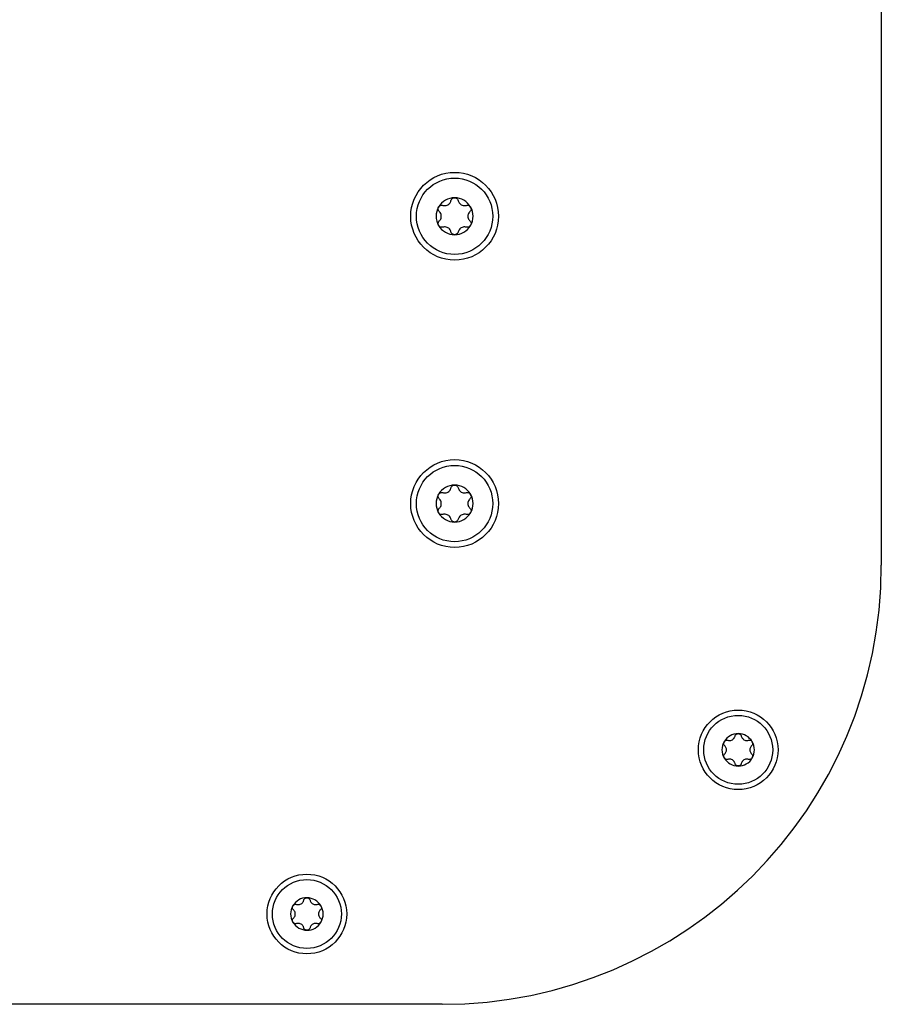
# Model space of a CAD drawing. Extents: x 1107 to 4046, y 937 to 3355.
# Tile 36 of 49: x 2187 to 2292, y 2875 to 2995. Entities that reach past the tile are written whole.
import ezdxf

# ---------------------------------------------------------------- set-up
doc = ezdxf.new("R2010")
doc.units = 0
doc.layers.add('KF_VIDA_L_+_C_BOTTOM', color=7, linetype='CONTINUOUS')

# ---------------------------------------------------------------- blocks, each defined once
blk = doc.blocks.new('KF_VIDA_L_+_C_BOTTOM')
at = {"layer": 'KF_VIDA_L_+_C_BOTTOM'}
for p, q in [((105, 311.5), (105, 53.5)), ((51.5, 0), (-51.5, 0))]:
    blk.add_line(p, q, dxfattribs=at)
for centre, radius in [((53, 96), 5.35), ((53, 96), 4.65), ((53, 61), 5.35), ((53, 61), 4.65), ((87.56, 31), 4.85), ((87.56, 31), 4.2), ((35, 11), 4.85), ((35, 11), 4.2)]:
    blk.add_circle(centre, radius, dxfattribs=at)
for centre, radius, start, end in [((53, 96), 2.25, 90, 150), ((53, 96), 2.25, 30, 90), ((53, 96), 2.25, 150, 210), ((53, 96), 2.25, 330, 30), ((53, 96), 2.25, 210, 270), ((53, 96), 2.25, 270, 330), ((53, 61), 2.25, 90, 150), ((53, 61), 2.25, 30, 90), ((53, 61), 2.25, 150, 210), ((53, 61), 2.25, 330, 30), ((53, 61), 2.25, 210, 270), ((53, 61), 2.25, 270, 330), ((51.5, 53.5), 53.5, 270, 0), ((87.56, 31), 1.98, 90, 150), ((87.56, 31), 1.97, 30, 90), ((87.56, 31), 1.98, 150, 210), ((87.56, 31), 1.98, 330, 30), ((87.56, 31), 1.97, 210, 270), ((87.56, 31), 1.98, 270, 330), ((35, 11), 1.98, 90, 150), ((35, 11), 1.97, 30, 90), ((35, 11), 1.98, 150, 210), ((35, 11), 1.98, 330, 30), ((35, 11), 1.97, 210, 270), ((35, 11), 1.98, 270, 330)]:
    blk.add_arc(centre, radius, start, end, dxfattribs=at)
for points, knots in [([(51.05, 97.13), (51.09, 97.18), (51.14, 97.24), (51.25, 97.31), (51.32, 97.34), (51.44, 97.35), (51.51, 97.35), (51.57, 97.33)], [0.08525062, 0.08525062, 0.08525062, 0.08525062, 0.10568709, 0.10568709, 0.12612356, 0.12612356, 0.14651078, 0.14651078, 0.14651078, 0.14651078]), ([(51.57, 97.33), (51.63, 97.31), (51.69, 97.3), (51.82, 97.3), (51.89, 97.3), (52.05, 97.34), (52.12, 97.37), (52.26, 97.44), (52.32, 97.49), (52.43, 97.61), (52.47, 97.67), (52.53, 97.79), (52.55, 97.85), (52.56, 97.9)], [0.0360597, 0.0360597, 0.0360597, 0.0360597, 0.0550718, 0.0550718, 0.077902, 0.077902, 0.1007321, 0.1007321, 0.1235623, 0.1235623, 0.1463925, 0.1463925, 0.1654046, 0.1654046, 0.1654046, 0.1654046]), ([(52.56, 97.9), (52.58, 97.97), (52.61, 98.03), (52.68, 98.13), (52.74, 98.17), (52.86, 98.23), (52.93, 98.25), (53, 98.25)], [0.02399046, 0.02399046, 0.02399046, 0.02399046, 0.04437768, 0.04437768, 0.06481415, 0.06481415, 0.08525062, 0.08525062, 0.08525062, 0.08525062]), ([(53, 98.25), (53.07, 98.25), (53.14, 98.23), (53.26, 98.17), (53.32, 98.13), (53.39, 98.03), (53.42, 97.97), (53.44, 97.9)], [0.08525062, 0.08525062, 0.08525062, 0.08525062, 0.10568709, 0.10568709, 0.12612356, 0.12612356, 0.14651078, 0.14651078, 0.14651078, 0.14651078]), ([(53.44, 97.9), (53.45, 97.85), (53.47, 97.79), (53.53, 97.67), (53.57, 97.61), (53.68, 97.49), (53.74, 97.44), (53.88, 97.37), (53.95, 97.34), (54.11, 97.3), (54.18, 97.3), (54.31, 97.3), (54.37, 97.31), (54.43, 97.33)], [0.0360597, 0.0360597, 0.0360597, 0.0360597, 0.0550718, 0.0550718, 0.077902, 0.077902, 0.1007321, 0.1007321, 0.1235623, 0.1235623, 0.1463925, 0.1463925, 0.1654046, 0.1654046, 0.1654046, 0.1654046]), ([(54.43, 97.33), (54.49, 97.35), (54.56, 97.35), (54.68, 97.34), (54.75, 97.31), (54.86, 97.24), (54.91, 97.18), (54.95, 97.13)], [0.02399046, 0.02399046, 0.02399046, 0.02399046, 0.04437768, 0.04437768, 0.06481415, 0.06481415, 0.08525062, 0.08525062, 0.08525062, 0.08525062]), ([(51.13, 96.57), (51.09, 96.62), (51.05, 96.67), (51, 96.79), (50.99, 96.86), (51, 97), (51.02, 97.07), (51.05, 97.13)], [0.02399046, 0.02399046, 0.02399046, 0.02399046, 0.04437768, 0.04437768, 0.06481415, 0.06481415, 0.08525062, 0.08525062, 0.08525062, 0.08525062]), ([(51.13, 95.43), (51.18, 95.47), (51.21, 95.51), (51.29, 95.62), (51.32, 95.69), (51.37, 95.84), (51.38, 95.92), (51.38, 96.08), (51.37, 96.16), (51.32, 96.31), (51.29, 96.38), (51.21, 96.49), (51.18, 96.53), (51.13, 96.57)], [0.0360597, 0.0360597, 0.0360597, 0.0360597, 0.0550718, 0.0550718, 0.077902, 0.077902, 0.1007321, 0.1007321, 0.1235623, 0.1235623, 0.1463925, 0.1463925, 0.1654046, 0.1654046, 0.1654046, 0.1654046]), ([(54.87, 96.57), (54.82, 96.53), (54.79, 96.49), (54.71, 96.38), (54.68, 96.31), (54.63, 96.16), (54.62, 96.08), (54.62, 95.92), (54.63, 95.84), (54.68, 95.69), (54.71, 95.62), (54.79, 95.51), (54.82, 95.47), (54.87, 95.43)], [0.0360597, 0.0360597, 0.0360597, 0.0360597, 0.0550718, 0.0550718, 0.077902, 0.077902, 0.1007321, 0.1007321, 0.1235623, 0.1235623, 0.1463925, 0.1463925, 0.1654046, 0.1654046, 0.1654046, 0.1654046]), ([(54.95, 97.13), (54.98, 97.07), (55, 97), (55.01, 96.86), (55, 96.79), (54.95, 96.67), (54.91, 96.62), (54.87, 96.57)], [0.08525062, 0.08525062, 0.08525062, 0.08525062, 0.10568709, 0.10568709, 0.12612356, 0.12612356, 0.14651078, 0.14651078, 0.14651078, 0.14651078]), ([(51.05, 94.88), (51.02, 94.93), (51, 95), (50.99, 95.14), (51, 95.21), (51.05, 95.33), (51.09, 95.38), (51.13, 95.43)], [0.08525062, 0.08525062, 0.08525062, 0.08525062, 0.10568709, 0.10568709, 0.12612356, 0.12612356, 0.14651078, 0.14651078, 0.14651078, 0.14651078]), ([(51.57, 94.67), (51.51, 94.65), (51.44, 94.65), (51.32, 94.66), (51.25, 94.69), (51.14, 94.76), (51.09, 94.82), (51.05, 94.88)], [0.02399046, 0.02399046, 0.02399046, 0.02399046, 0.04437768, 0.04437768, 0.06481415, 0.06481415, 0.08525062, 0.08525062, 0.08525062, 0.08525062]), ([(54.95, 94.88), (54.91, 94.82), (54.86, 94.76), (54.75, 94.69), (54.68, 94.66), (54.56, 94.65), (54.49, 94.65), (54.43, 94.67)], [0.08525062, 0.08525062, 0.08525062, 0.08525062, 0.10568709, 0.10568709, 0.12612356, 0.12612356, 0.14651078, 0.14651078, 0.14651078, 0.14651078]), ([(54.87, 95.43), (54.91, 95.38), (54.95, 95.33), (55, 95.21), (55.01, 95.14), (55, 95), (54.98, 94.93), (54.95, 94.88)], [0.02399046, 0.02399046, 0.02399046, 0.02399046, 0.04437768, 0.04437768, 0.06481415, 0.06481415, 0.08525062, 0.08525062, 0.08525062, 0.08525062]), ([(52.56, 94.1), (52.55, 94.15), (52.53, 94.21), (52.47, 94.33), (52.43, 94.39), (52.32, 94.51), (52.26, 94.56), (52.12, 94.63), (52.05, 94.66), (51.89, 94.7), (51.82, 94.7), (51.69, 94.7), (51.63, 94.69), (51.57, 94.67)], [0.0360597, 0.0360597, 0.0360597, 0.0360597, 0.0550718, 0.0550718, 0.077902, 0.077902, 0.1007321, 0.1007321, 0.1235623, 0.1235623, 0.1463925, 0.1463925, 0.1654046, 0.1654046, 0.1654046, 0.1654046]), ([(53, 93.75), (52.93, 93.75), (52.86, 93.77), (52.74, 93.83), (52.68, 93.87), (52.61, 93.97), (52.58, 94.03), (52.56, 94.1)], [0.08525062, 0.08525062, 0.08525062, 0.08525062, 0.10568709, 0.10568709, 0.12612356, 0.12612356, 0.14651078, 0.14651078, 0.14651078, 0.14651078]), ([(53.44, 94.1), (53.42, 94.03), (53.39, 93.97), (53.32, 93.87), (53.26, 93.83), (53.14, 93.77), (53.07, 93.75), (53, 93.75)], [0.02399046, 0.02399046, 0.02399046, 0.02399046, 0.04437768, 0.04437768, 0.06481415, 0.06481415, 0.08525062, 0.08525062, 0.08525062, 0.08525062]), ([(54.43, 94.67), (54.37, 94.69), (54.31, 94.7), (54.18, 94.7), (54.11, 94.7), (53.95, 94.66), (53.88, 94.63), (53.74, 94.56), (53.68, 94.51), (53.57, 94.39), (53.53, 94.33), (53.47, 94.21), (53.45, 94.15), (53.44, 94.1)], [0.0360597, 0.0360597, 0.0360597, 0.0360597, 0.0550718, 0.0550718, 0.077902, 0.077902, 0.1007321, 0.1007321, 0.1235623, 0.1235623, 0.1463925, 0.1463925, 0.1654046, 0.1654046, 0.1654046, 0.1654046]), ([(51.57, 62.33), (51.63, 62.31), (51.69, 62.3), (51.82, 62.3), (51.89, 62.3), (52.05, 62.34), (52.12, 62.37), (52.26, 62.44), (52.32, 62.49), (52.43, 62.61), (52.47, 62.67), (52.53, 62.79), (52.55, 62.85), (52.56, 62.9)], [0.0360597, 0.0360597, 0.0360597, 0.0360597, 0.0550718, 0.0550718, 0.077902, 0.077902, 0.1007321, 0.1007321, 0.1235623, 0.1235623, 0.1463925, 0.1463925, 0.1654046, 0.1654046, 0.1654046, 0.1654046]), ([(52.56, 62.9), (52.58, 62.97), (52.61, 63.03), (52.68, 63.13), (52.74, 63.17), (52.86, 63.23), (52.93, 63.25), (53, 63.25)], [0.02399046, 0.02399046, 0.02399046, 0.02399046, 0.04437768, 0.04437768, 0.06481415, 0.06481415, 0.08525062, 0.08525062, 0.08525062, 0.08525062]), ([(53, 63.25), (53.07, 63.25), (53.14, 63.23), (53.26, 63.17), (53.32, 63.13), (53.39, 63.03), (53.42, 62.97), (53.44, 62.9)], [0.08525062, 0.08525062, 0.08525062, 0.08525062, 0.10568709, 0.10568709, 0.12612356, 0.12612356, 0.14651078, 0.14651078, 0.14651078, 0.14651078]), ([(53.44, 62.9), (53.45, 62.85), (53.47, 62.79), (53.53, 62.67), (53.57, 62.61), (53.68, 62.49), (53.74, 62.44), (53.88, 62.37), (53.95, 62.34), (54.11, 62.3), (54.18, 62.3), (54.31, 62.3), (54.37, 62.31), (54.43, 62.33)], [0.0360597, 0.0360597, 0.0360597, 0.0360597, 0.0550718, 0.0550718, 0.077902, 0.077902, 0.1007321, 0.1007321, 0.1235623, 0.1235623, 0.1463925, 0.1463925, 0.1654046, 0.1654046, 0.1654046, 0.1654046]), ([(51.13, 61.57), (51.09, 61.62), (51.05, 61.67), (51, 61.79), (50.99, 61.86), (51, 62), (51.02, 62.07), (51.05, 62.13)], [0.02399046, 0.02399046, 0.02399046, 0.02399046, 0.04437768, 0.04437768, 0.06481415, 0.06481415, 0.08525062, 0.08525062, 0.08525062, 0.08525062]), ([(51.05, 62.13), (51.09, 62.18), (51.14, 62.24), (51.25, 62.31), (51.32, 62.34), (51.44, 62.35), (51.51, 62.35), (51.57, 62.33)], [0.08525062, 0.08525062, 0.08525062, 0.08525062, 0.10568709, 0.10568709, 0.12612356, 0.12612356, 0.14651078, 0.14651078, 0.14651078, 0.14651078]), ([(51.13, 60.43), (51.18, 60.47), (51.21, 60.51), (51.29, 60.62), (51.32, 60.69), (51.37, 60.84), (51.38, 60.92), (51.38, 61.08), (51.37, 61.16), (51.32, 61.31), (51.29, 61.38), (51.21, 61.49), (51.18, 61.53), (51.13, 61.57)], [0.0360597, 0.0360597, 0.0360597, 0.0360597, 0.0550718, 0.0550718, 0.077902, 0.077902, 0.1007321, 0.1007321, 0.1235623, 0.1235623, 0.1463925, 0.1463925, 0.1654046, 0.1654046, 0.1654046, 0.1654046]), ([(54.43, 62.33), (54.49, 62.35), (54.56, 62.35), (54.68, 62.34), (54.75, 62.31), (54.86, 62.24), (54.91, 62.18), (54.95, 62.13)], [0.02399046, 0.02399046, 0.02399046, 0.02399046, 0.04437768, 0.04437768, 0.06481415, 0.06481415, 0.08525062, 0.08525062, 0.08525062, 0.08525062]), ([(54.87, 61.57), (54.82, 61.53), (54.79, 61.49), (54.71, 61.38), (54.68, 61.31), (54.63, 61.16), (54.62, 61.08), (54.62, 60.92), (54.63, 60.84), (54.68, 60.69), (54.71, 60.62), (54.79, 60.51), (54.82, 60.47), (54.87, 60.43)], [0.0360597, 0.0360597, 0.0360597, 0.0360597, 0.0550718, 0.0550718, 0.077902, 0.077902, 0.1007321, 0.1007321, 0.1235623, 0.1235623, 0.1463925, 0.1463925, 0.1654046, 0.1654046, 0.1654046, 0.1654046]), ([(54.95, 62.13), (54.98, 62.07), (55, 62), (55.01, 61.86), (55, 61.79), (54.95, 61.67), (54.91, 61.62), (54.87, 61.57)], [0.08525062, 0.08525062, 0.08525062, 0.08525062, 0.10568709, 0.10568709, 0.12612356, 0.12612356, 0.14651078, 0.14651078, 0.14651078, 0.14651078]), ([(51.05, 59.88), (51.02, 59.93), (51, 60), (50.99, 60.14), (51, 60.21), (51.05, 60.33), (51.09, 60.38), (51.13, 60.43)], [0.08525062, 0.08525062, 0.08525062, 0.08525062, 0.10568709, 0.10568709, 0.12612356, 0.12612356, 0.14651078, 0.14651078, 0.14651078, 0.14651078]), ([(54.87, 60.43), (54.91, 60.38), (54.95, 60.33), (55, 60.21), (55.01, 60.14), (55, 60), (54.98, 59.93), (54.95, 59.88)], [0.02399046, 0.02399046, 0.02399046, 0.02399046, 0.04437768, 0.04437768, 0.06481415, 0.06481415, 0.08525062, 0.08525062, 0.08525062, 0.08525062]), ([(51.57, 59.67), (51.51, 59.65), (51.44, 59.65), (51.32, 59.66), (51.25, 59.69), (51.14, 59.76), (51.09, 59.82), (51.05, 59.88)], [0.02399046, 0.02399046, 0.02399046, 0.02399046, 0.04437768, 0.04437768, 0.06481415, 0.06481415, 0.08525062, 0.08525062, 0.08525062, 0.08525062]), ([(52.56, 59.1), (52.55, 59.15), (52.53, 59.21), (52.47, 59.33), (52.43, 59.39), (52.32, 59.51), (52.26, 59.56), (52.12, 59.63), (52.05, 59.66), (51.89, 59.7), (51.82, 59.7), (51.69, 59.7), (51.63, 59.69), (51.57, 59.67)], [0.0360597, 0.0360597, 0.0360597, 0.0360597, 0.0550718, 0.0550718, 0.077902, 0.077902, 0.1007321, 0.1007321, 0.1235623, 0.1235623, 0.1463925, 0.1463925, 0.1654046, 0.1654046, 0.1654046, 0.1654046]), ([(53, 58.75), (52.93, 58.75), (52.86, 58.77), (52.74, 58.83), (52.68, 58.87), (52.61, 58.97), (52.58, 59.03), (52.56, 59.1)], [0.08525062, 0.08525062, 0.08525062, 0.08525062, 0.10568709, 0.10568709, 0.12612356, 0.12612356, 0.14651078, 0.14651078, 0.14651078, 0.14651078]), ([(53.44, 59.1), (53.42, 59.03), (53.39, 58.97), (53.32, 58.87), (53.26, 58.83), (53.14, 58.77), (53.07, 58.75), (53, 58.75)], [0.02399046, 0.02399046, 0.02399046, 0.02399046, 0.04437768, 0.04437768, 0.06481415, 0.06481415, 0.08525062, 0.08525062, 0.08525062, 0.08525062]), ([(54.43, 59.67), (54.37, 59.69), (54.31, 59.7), (54.18, 59.7), (54.11, 59.7), (53.95, 59.66), (53.88, 59.63), (53.74, 59.56), (53.68, 59.51), (53.57, 59.39), (53.53, 59.33), (53.47, 59.21), (53.45, 59.15), (53.44, 59.1)], [0.0360597, 0.0360597, 0.0360597, 0.0360597, 0.0550718, 0.0550718, 0.077902, 0.077902, 0.1007321, 0.1007321, 0.1235623, 0.1235623, 0.1463925, 0.1463925, 0.1654046, 0.1654046, 0.1654046, 0.1654046]), ([(54.95, 59.88), (54.91, 59.82), (54.86, 59.76), (54.75, 59.69), (54.68, 59.66), (54.56, 59.65), (54.49, 59.65), (54.43, 59.67)], [0.08525062, 0.08525062, 0.08525062, 0.08525062, 0.10568709, 0.10568709, 0.12612356, 0.12612356, 0.14651078, 0.14651078, 0.14651078, 0.14651078]), ([(86.3, 32.17), (86.35, 32.15), (86.4, 32.14), (86.52, 32.14), (86.58, 32.14), (86.72, 32.17), (86.79, 32.2), (86.9, 32.27), (86.96, 32.31), (87.05, 32.41), (87.09, 32.47), (87.14, 32.57), (87.16, 32.62), (87.17, 32.67)], [0.0316524, 0.0316524, 0.0316524, 0.0316524, 0.0483408, 0.0483408, 0.0683806, 0.0683806, 0.0884204, 0.0884204, 0.1084603, 0.1084603, 0.1285001, 0.1285001, 0.1451885, 0.1451885, 0.1451885, 0.1451885]), ([(87.17, 32.67), (87.18, 32.73), (87.21, 32.78), (87.28, 32.87), (87.32, 32.91), (87.43, 32.96), (87.5, 32.98), (87.56, 32.98)], [0.0210583, 0.0210583, 0.0210583, 0.0210583, 0.03895374, 0.03895374, 0.05689242, 0.05689242, 0.0748311, 0.0748311, 0.0748311, 0.0748311]), ([(87.56, 32.98), (87.62, 32.98), (87.68, 32.96), (87.79, 32.91), (87.83, 32.87), (87.9, 32.78), (87.93, 32.73), (87.94, 32.67)], [0.0748311, 0.0748311, 0.0748311, 0.0748311, 0.09276978, 0.09276978, 0.11070846, 0.11070846, 0.12860391, 0.12860391, 0.12860391, 0.12860391]), ([(87.94, 32.67), (87.95, 32.62), (87.97, 32.57), (88.02, 32.47), (88.06, 32.41), (88.15, 32.31), (88.21, 32.27), (88.32, 32.2), (88.39, 32.17), (88.53, 32.14), (88.6, 32.14), (88.71, 32.14), (88.76, 32.15), (88.81, 32.17)], [0.0316524, 0.0316524, 0.0316524, 0.0316524, 0.0483408, 0.0483408, 0.0683806, 0.0683806, 0.0884204, 0.0884204, 0.1084603, 0.1084603, 0.1285001, 0.1285001, 0.1451885, 0.1451885, 0.1451885, 0.1451885]), ([(85.92, 31.5), (85.88, 31.54), (85.84, 31.59), (85.8, 31.69), (85.79, 31.75), (85.8, 31.87), (85.82, 31.94), (85.85, 31.99)], [0.02105829, 0.02105829, 0.02105829, 0.02105829, 0.03895374, 0.03895374, 0.05689242, 0.05689242, 0.0748311, 0.0748311, 0.0748311, 0.0748311]), ([(85.85, 31.99), (85.88, 32.04), (85.92, 32.09), (86.02, 32.15), (86.08, 32.17), (86.19, 32.19), (86.25, 32.18), (86.3, 32.17)], [0.0748311, 0.0748311, 0.0748311, 0.0748311, 0.09276978, 0.09276978, 0.11070846, 0.11070846, 0.12860391, 0.12860391, 0.12860391, 0.12860391]), ([(85.92, 30.5), (85.95, 30.53), (85.99, 30.57), (86.05, 30.67), (86.08, 30.73), (86.12, 30.86), (86.13, 30.93), (86.13, 31.07), (86.12, 31.14), (86.08, 31.27), (86.05, 31.33), (85.99, 31.43), (85.95, 31.47), (85.92, 31.5)], [0.0316524, 0.0316524, 0.0316524, 0.0316524, 0.0483408, 0.0483408, 0.0683806, 0.0683806, 0.0884204, 0.0884204, 0.1084603, 0.1084603, 0.1285001, 0.1285001, 0.1451885, 0.1451885, 0.1451885, 0.1451885]), ([(88.81, 32.17), (88.86, 32.18), (88.92, 32.19), (89.03, 32.17), (89.09, 32.15), (89.19, 32.09), (89.24, 32.04), (89.27, 31.99)], [0.02105829, 0.02105829, 0.02105829, 0.02105829, 0.03895374, 0.03895374, 0.05689242, 0.05689242, 0.0748311, 0.0748311, 0.0748311, 0.0748311]), ([(89.19, 31.5), (89.16, 31.47), (89.12, 31.43), (89.06, 31.33), (89.03, 31.27), (88.99, 31.14), (88.98, 31.07), (88.98, 30.93), (88.99, 30.86), (89.03, 30.73), (89.06, 30.67), (89.12, 30.57), (89.16, 30.53), (89.19, 30.5)], [0.0316524, 0.0316524, 0.0316524, 0.0316524, 0.0483408, 0.0483408, 0.0683806, 0.0683806, 0.0884204, 0.0884204, 0.1084603, 0.1084603, 0.1285001, 0.1285001, 0.1451885, 0.1451885, 0.1451885, 0.1451885]), ([(89.27, 31.99), (89.3, 31.94), (89.31, 31.87), (89.32, 31.75), (89.31, 31.69), (89.27, 31.59), (89.24, 31.54), (89.19, 31.5)], [0.0748311, 0.0748311, 0.0748311, 0.0748311, 0.09276978, 0.09276978, 0.11070846, 0.11070846, 0.12860391, 0.12860391, 0.12860391, 0.12860391]), ([(85.85, 30.01), (85.82, 30.06), (85.8, 30.13), (85.79, 30.25), (85.8, 30.31), (85.84, 30.41), (85.88, 30.46), (85.92, 30.5)], [0.0748311, 0.0748311, 0.0748311, 0.0748311, 0.09276978, 0.09276978, 0.11070846, 0.11070846, 0.12860391, 0.12860391, 0.12860391, 0.12860391]), ([(86.3, 29.83), (86.25, 29.82), (86.19, 29.81), (86.08, 29.83), (86.02, 29.85), (85.92, 29.91), (85.88, 29.96), (85.85, 30.01)], [0.02105829, 0.02105829, 0.02105829, 0.02105829, 0.03895374, 0.03895374, 0.05689242, 0.05689242, 0.0748311, 0.0748311, 0.0748311, 0.0748311]), ([(89.27, 30.01), (89.24, 29.96), (89.19, 29.91), (89.09, 29.85), (89.03, 29.83), (88.92, 29.81), (88.86, 29.82), (88.81, 29.83)], [0.0748311, 0.0748311, 0.0748311, 0.0748311, 0.09276978, 0.09276978, 0.11070846, 0.11070846, 0.12860391, 0.12860391, 0.12860391, 0.12860391]), ([(89.19, 30.5), (89.24, 30.46), (89.27, 30.41), (89.31, 30.31), (89.32, 30.25), (89.31, 30.13), (89.3, 30.06), (89.27, 30.01)], [0.02105829, 0.02105829, 0.02105829, 0.02105829, 0.03895374, 0.03895374, 0.05689242, 0.05689242, 0.0748311, 0.0748311, 0.0748311, 0.0748311]), ([(87.17, 29.33), (87.16, 29.38), (87.14, 29.43), (87.09, 29.53), (87.05, 29.59), (86.96, 29.69), (86.9, 29.73), (86.79, 29.8), (86.72, 29.83), (86.58, 29.86), (86.52, 29.86), (86.4, 29.86), (86.35, 29.85), (86.3, 29.83)], [0.0316524, 0.0316524, 0.0316524, 0.0316524, 0.0483408, 0.0483408, 0.0683806, 0.0683806, 0.0884204, 0.0884204, 0.1084603, 0.1084603, 0.1285001, 0.1285001, 0.1451885, 0.1451885, 0.1451885, 0.1451885]), ([(87.56, 29.03), (87.5, 29.03), (87.43, 29.04), (87.32, 29.09), (87.28, 29.13), (87.21, 29.22), (87.18, 29.27), (87.17, 29.33)], [0.0748311, 0.0748311, 0.0748311, 0.0748311, 0.09276978, 0.09276978, 0.11070846, 0.11070846, 0.12860391, 0.12860391, 0.12860391, 0.12860391]), ([(87.94, 29.33), (87.93, 29.27), (87.9, 29.22), (87.83, 29.13), (87.79, 29.09), (87.68, 29.04), (87.62, 29.03), (87.56, 29.03)], [0.02105829, 0.02105829, 0.02105829, 0.02105829, 0.03895374, 0.03895374, 0.05689242, 0.05689242, 0.0748311, 0.0748311, 0.0748311, 0.0748311]), ([(88.81, 29.83), (88.76, 29.85), (88.71, 29.86), (88.6, 29.86), (88.53, 29.86), (88.39, 29.83), (88.32, 29.8), (88.21, 29.73), (88.15, 29.69), (88.06, 29.59), (88.02, 29.53), (87.97, 29.43), (87.95, 29.38), (87.94, 29.33)], [0.0316524, 0.0316524, 0.0316524, 0.0316524, 0.0483408, 0.0483408, 0.0683806, 0.0683806, 0.0884204, 0.0884204, 0.1084603, 0.1084603, 0.1285001, 0.1285001, 0.1451885, 0.1451885, 0.1451885, 0.1451885]), ([(33.29, 11.99), (33.32, 12.04), (33.36, 12.09), (33.46, 12.15), (33.52, 12.17), (33.63, 12.19), (33.69, 12.18), (33.74, 12.17)], [0.0748311, 0.0748311, 0.0748311, 0.0748311, 0.09276978, 0.09276978, 0.11070846, 0.11070846, 0.12860391, 0.12860391, 0.12860391, 0.12860391]), ([(33.74, 12.17), (33.8, 12.15), (33.85, 12.14), (33.96, 12.14), (34.03, 12.14), (34.16, 12.17), (34.23, 12.2), (34.35, 12.27), (34.4, 12.31), (34.5, 12.41), (34.54, 12.47), (34.59, 12.57), (34.6, 12.62), (34.62, 12.67)], [0.0316524, 0.0316524, 0.0316524, 0.0316524, 0.0483408, 0.0483408, 0.0683806, 0.0683806, 0.0884204, 0.0884204, 0.1084603, 0.1084603, 0.1285001, 0.1285001, 0.1451885, 0.1451885, 0.1451885, 0.1451885]), ([(34.62, 12.67), (34.63, 12.73), (34.65, 12.78), (34.72, 12.87), (34.77, 12.91), (34.88, 12.96), (34.94, 12.98), (35, 12.98)], [0.0210583, 0.0210583, 0.0210583, 0.0210583, 0.03895374, 0.03895374, 0.05689242, 0.05689242, 0.0748311, 0.0748311, 0.0748311, 0.0748311]), ([(35, 12.98), (35.06, 12.98), (35.12, 12.96), (35.23, 12.91), (35.28, 12.87), (35.35, 12.78), (35.37, 12.73), (35.38, 12.67)], [0.0748311, 0.0748311, 0.0748311, 0.0748311, 0.09276978, 0.09276978, 0.11070846, 0.11070846, 0.12860391, 0.12860391, 0.12860391, 0.12860391]), ([(35.38, 12.67), (35.4, 12.62), (35.41, 12.57), (35.46, 12.47), (35.5, 12.41), (35.6, 12.31), (35.65, 12.27), (35.77, 12.2), (35.84, 12.17), (35.97, 12.14), (36.04, 12.14), (36.15, 12.14), (36.2, 12.15), (36.26, 12.17)], [0.0316524, 0.0316524, 0.0316524, 0.0316524, 0.0483408, 0.0483408, 0.0683806, 0.0683806, 0.0884204, 0.0884204, 0.1084603, 0.1084603, 0.1285001, 0.1285001, 0.1451885, 0.1451885, 0.1451885, 0.1451885]), ([(36.26, 12.17), (36.31, 12.18), (36.37, 12.19), (36.48, 12.17), (36.54, 12.15), (36.64, 12.09), (36.68, 12.04), (36.71, 11.99)], [0.02105829, 0.02105829, 0.02105829, 0.02105829, 0.03895374, 0.03895374, 0.05689242, 0.05689242, 0.0748311, 0.0748311, 0.0748311, 0.0748311]), ([(33.36, 11.5), (33.32, 11.54), (33.29, 11.59), (33.24, 11.69), (33.23, 11.75), (33.24, 11.87), (33.26, 11.94), (33.29, 11.99)], [0.02105829, 0.02105829, 0.02105829, 0.02105829, 0.03895374, 0.03895374, 0.05689242, 0.05689242, 0.0748311, 0.0748311, 0.0748311, 0.0748311]), ([(33.36, 10.5), (33.4, 10.53), (33.43, 10.57), (33.5, 10.67), (33.53, 10.73), (33.57, 10.86), (33.58, 10.93), (33.58, 11.07), (33.57, 11.14), (33.53, 11.27), (33.5, 11.33), (33.43, 11.43), (33.4, 11.47), (33.36, 11.5)], [0.0316524, 0.0316524, 0.0316524, 0.0316524, 0.0483408, 0.0483408, 0.0683806, 0.0683806, 0.0884204, 0.0884204, 0.1084603, 0.1084603, 0.1285001, 0.1285001, 0.1451885, 0.1451885, 0.1451885, 0.1451885]), ([(36.64, 11.5), (36.6, 11.47), (36.57, 11.43), (36.5, 11.33), (36.47, 11.27), (36.43, 11.14), (36.42, 11.07), (36.42, 10.93), (36.43, 10.86), (36.47, 10.73), (36.5, 10.67), (36.57, 10.57), (36.6, 10.53), (36.64, 10.5)], [0.0316524, 0.0316524, 0.0316524, 0.0316524, 0.0483408, 0.0483408, 0.0683806, 0.0683806, 0.0884204, 0.0884204, 0.1084603, 0.1084603, 0.1285001, 0.1285001, 0.1451885, 0.1451885, 0.1451885, 0.1451885]), ([(36.71, 11.99), (36.74, 11.94), (36.76, 11.87), (36.77, 11.75), (36.76, 11.69), (36.71, 11.59), (36.68, 11.54), (36.64, 11.5)], [0.0748311, 0.0748311, 0.0748311, 0.0748311, 0.09276978, 0.09276978, 0.11070846, 0.11070846, 0.12860391, 0.12860391, 0.12860391, 0.12860391]), ([(33.29, 10.01), (33.26, 10.06), (33.24, 10.13), (33.23, 10.25), (33.24, 10.31), (33.29, 10.41), (33.32, 10.46), (33.36, 10.5)], [0.0748311, 0.0748311, 0.0748311, 0.0748311, 0.09276978, 0.09276978, 0.11070846, 0.11070846, 0.12860391, 0.12860391, 0.12860391, 0.12860391]), ([(33.74, 9.83), (33.69, 9.82), (33.63, 9.81), (33.52, 9.83), (33.46, 9.85), (33.36, 9.91), (33.32, 9.96), (33.29, 10.01)], [0.02105829, 0.02105829, 0.02105829, 0.02105829, 0.03895374, 0.03895374, 0.05689242, 0.05689242, 0.0748311, 0.0748311, 0.0748311, 0.0748311]), ([(34.62, 9.33), (34.6, 9.38), (34.59, 9.43), (34.54, 9.53), (34.5, 9.59), (34.4, 9.69), (34.35, 9.73), (34.23, 9.8), (34.16, 9.83), (34.03, 9.86), (33.96, 9.86), (33.85, 9.86), (33.8, 9.85), (33.74, 9.83)], [0.0316524, 0.0316524, 0.0316524, 0.0316524, 0.0483408, 0.0483408, 0.0683806, 0.0683806, 0.0884204, 0.0884204, 0.1084603, 0.1084603, 0.1285001, 0.1285001, 0.1451885, 0.1451885, 0.1451885, 0.1451885]), ([(36.26, 9.83), (36.2, 9.85), (36.15, 9.86), (36.04, 9.86), (35.97, 9.86), (35.84, 9.83), (35.77, 9.8), (35.65, 9.73), (35.6, 9.69), (35.5, 9.59), (35.46, 9.53), (35.41, 9.43), (35.4, 9.38), (35.38, 9.33)], [0.0316524, 0.0316524, 0.0316524, 0.0316524, 0.0483408, 0.0483408, 0.0683806, 0.0683806, 0.0884204, 0.0884204, 0.1084603, 0.1084603, 0.1285001, 0.1285001, 0.1451885, 0.1451885, 0.1451885, 0.1451885]), ([(36.71, 10.01), (36.68, 9.96), (36.64, 9.91), (36.54, 9.85), (36.48, 9.83), (36.37, 9.81), (36.31, 9.82), (36.26, 9.83)], [0.0748311, 0.0748311, 0.0748311, 0.0748311, 0.09276978, 0.09276978, 0.11070846, 0.11070846, 0.12860391, 0.12860391, 0.12860391, 0.12860391]), ([(36.64, 10.5), (36.68, 10.46), (36.71, 10.41), (36.76, 10.31), (36.77, 10.25), (36.76, 10.13), (36.74, 10.06), (36.71, 10.01)], [0.02105829, 0.02105829, 0.02105829, 0.02105829, 0.03895374, 0.03895374, 0.05689242, 0.05689242, 0.0748311, 0.0748311, 0.0748311, 0.0748311]), ([(35, 9.03), (34.94, 9.03), (34.88, 9.04), (34.77, 9.09), (34.72, 9.13), (34.65, 9.22), (34.63, 9.27), (34.62, 9.33)], [0.0748311, 0.0748311, 0.0748311, 0.0748311, 0.09276978, 0.09276978, 0.11070846, 0.11070846, 0.12860391, 0.12860391, 0.12860391, 0.12860391]), ([(35.38, 9.33), (35.37, 9.27), (35.35, 9.22), (35.28, 9.13), (35.23, 9.09), (35.12, 9.04), (35.06, 9.03), (35, 9.03)], [0.02105829, 0.02105829, 0.02105829, 0.02105829, 0.03895374, 0.03895374, 0.05689242, 0.05689242, 0.0748311, 0.0748311, 0.0748311, 0.0748311])]:
    blk.add_open_spline(points, degree=3, knots=knots, dxfattribs=at)

msp = doc.modelspace()

# ---------------------------------------------------------------- block references
at = {"layer": 'KF_VIDA_L_+_C_BOTTOM'}
msp.add_blockref('KF_VIDA_L_+_C_BOTTOM', (2186.98, 2875.02), dxfattribs=at)

doc.saveas('drawing.dxf')
